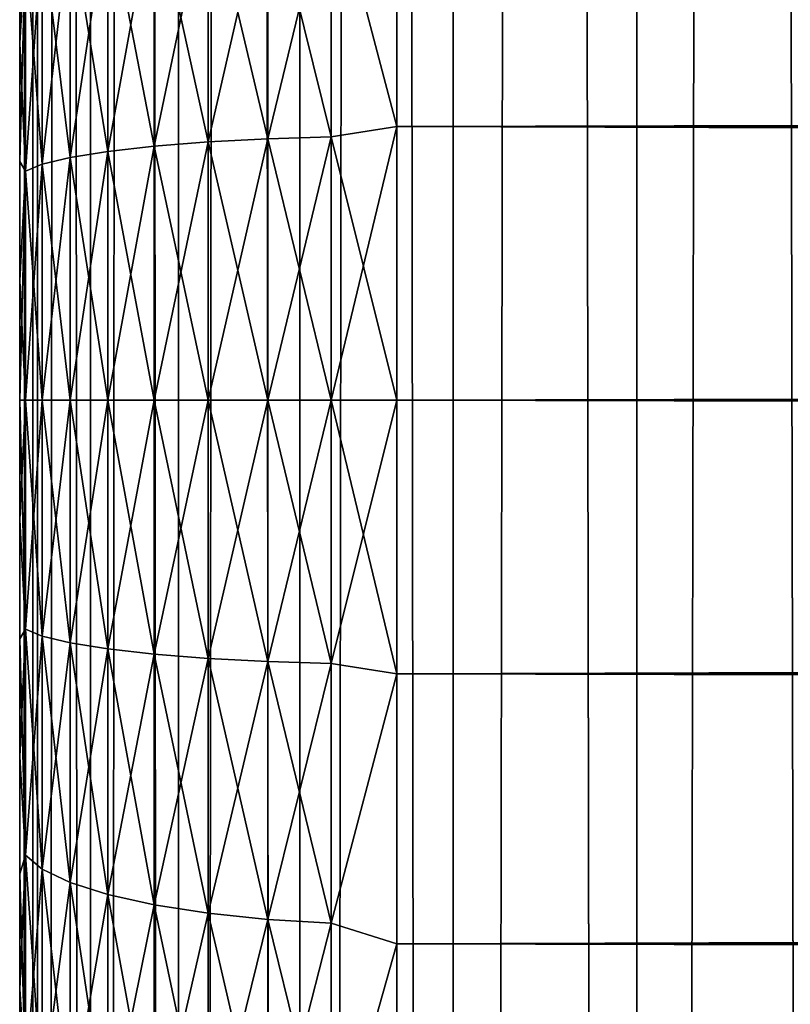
# Model space of a CAD drawing. Extents: x -265 to 265, y 0 to 607.
# Tile 54 of 256: x -265 to -261, y 157 to 162. Entities that reach past the tile are written whole.
import ezdxf

# ---------------------------------------------------------------- set-up
doc = ezdxf.new("R2010")
doc.units = 0
doc.header["$LTSCALE"] = 26.699852
for name, color, linetype in [('26', 7, 'CONTINUOUS'), ('27', 7, 'CONTINUOUS'), ('28', 7, 'CONTINUOUS'), ('29', 7, 'CONTINUOUS'), ('30', 7, 'CONTINUOUS'), ('43', 7, 'CONTINUOUS'), ('44', 7, 'CONTINUOUS')]:
    doc.layers.add(name, color=color, linetype=linetype)

msp = doc.modelspace()

# ---------------------------------------------------------------- linework, layer by layer
at = {"layer": '26', "color": 7, "linetype": 'CONTINUOUS'}
for points in [[(-265, 170.5, 27.5), (-265, 170.4808, 26.866), (-265, 149.5, 27.5), (-265, 170.5, 27.5)], [(-265, 170.4808, 28.134), (-265, 170.5, 27.5), (-265, 149.5192, 28.134), (-265, 170.4808, 28.134)], [(-265, 149.5192, 28.134), (-265, 170.5, 27.5), (-265, 149.5, 27.5), (-265, 149.5192, 28.134)], [(-265, 170.4808, 26.866), (-265, 170.4234, 26.2344), (-265, 149.5192, 26.866), (-265, 170.4808, 26.866)], [(-265, 149.5, 27.5), (-265, 170.4808, 26.866), (-265, 149.5192, 26.866), (-265, 149.5, 27.5)], [(-265, 170.4234, 28.7656), (-265, 170.4808, 28.134), (-265, 149.5766, 28.7656), (-265, 170.4234, 28.7656)], [(-265, 149.5766, 28.7656), (-265, 170.4808, 28.134), (-265, 149.5192, 28.134), (-265, 149.5766, 28.7656)], [(-265, 170.4234, 26.2344), (-265, 170.328, 25.6073), (-265, 149.5766, 26.2344), (-265, 170.4234, 26.2344)], [(-265, 149.5192, 26.866), (-265, 170.4234, 26.2344), (-265, 149.5766, 26.2344), (-265, 149.5192, 26.866)], [(-265, 170.328, 29.3927), (-265, 170.4234, 28.7656), (-265, 149.672, 29.3927), (-265, 170.328, 29.3927)], [(-265, 149.672, 29.3927), (-265, 170.4234, 28.7656), (-265, 149.5766, 28.7656), (-265, 149.672, 29.3927)], [(-265, 170.328, 25.6073), (-265, 170.1949, 24.9872), (-265, 149.672, 25.6073), (-265, 170.328, 25.6073)], [(-265, 149.5766, 26.2344), (-265, 170.328, 25.6073), (-265, 149.672, 25.6073), (-265, 149.5766, 26.2344)], [(-265, 170.1949, 30.0128), (-265, 170.328, 29.3927), (-265, 149.8051, 30.0128), (-265, 170.1949, 30.0128)], [(-265, 149.8051, 30.0128), (-265, 170.328, 29.3927), (-265, 149.672, 29.3927), (-265, 149.8051, 30.0128)], [(-265, 170.1949, 24.9872), (-265, 170.0246, 24.3762), (-265, 149.8051, 24.9872), (-265, 170.1949, 24.9872)], [(-265, 149.672, 25.6073), (-265, 170.1949, 24.9872), (-265, 149.8051, 24.9872), (-265, 149.672, 25.6073)], [(-265, 170.0246, 30.6238), (-265, 170.1949, 30.0128), (-265, 149.9754, 30.6238), (-265, 170.0246, 30.6238)], [(-265, 149.9754, 30.6238), (-265, 170.1949, 30.0128), (-265, 149.8051, 30.0128), (-265, 149.9754, 30.6238)], [(-265, 170.0246, 24.3762), (-265, 169.8177, 23.7766), (-265, 149.9754, 24.3762), (-265, 170.0246, 24.3762)], [(-265, 149.8051, 24.9872), (-265, 170.0246, 24.3762), (-265, 149.9754, 24.3762), (-265, 149.8051, 24.9872)], [(-265, 169.8177, 31.2234), (-265, 170.0246, 30.6238), (-265, 150.1823, 31.2234), (-265, 169.8177, 31.2234)], [(-265, 150.1823, 31.2234), (-265, 170.0246, 30.6238), (-265, 149.9754, 30.6238), (-265, 150.1823, 31.2234)], [(-265, 169.8177, 23.7766), (-265, 169.5749, 23.1907), (-265, 150.1823, 23.7766), (-265, 169.8177, 23.7766)], [(-265, 149.9754, 24.3762), (-265, 169.8177, 23.7766), (-265, 150.1823, 23.7766), (-265, 149.9754, 24.3762)], [(-265, 169.5749, 31.8093), (-265, 169.8177, 31.2234), (-265, 150.4251, 31.8093), (-265, 169.5749, 31.8093)], [(-265, 150.4251, 31.8093), (-265, 169.8177, 31.2234), (-265, 150.1823, 31.2234), (-265, 150.4251, 31.8093)], [(-265, 169.5749, 23.1907), (-265, 169.2973, 22.6204), (-265, 150.4251, 23.1907), (-265, 169.5749, 23.1907)], [(-265, 150.1823, 23.7766), (-265, 169.5749, 23.1907), (-265, 150.4251, 23.1907), (-265, 150.1823, 23.7766)], [(-265, 169.2973, 32.3796), (-265, 169.5749, 31.8093), (-265, 150.7027, 32.3796), (-265, 169.2973, 32.3796)], [(-265, 150.7027, 32.3796), (-265, 169.5749, 31.8093), (-265, 150.4251, 31.8093), (-265, 150.7027, 32.3796)], [(-265, 169.2973, 22.6204), (-265, 168.9857, 22.0679), (-265, 150.7027, 22.6204), (-265, 169.2973, 22.6204)], [(-265, 150.4251, 23.1907), (-265, 169.2973, 22.6204), (-265, 150.7027, 22.6204), (-265, 150.4251, 23.1907)], [(-265, 168.9857, 32.9321), (-265, 169.2973, 32.3796), (-265, 151.0143, 32.9321), (-265, 168.9857, 32.9321)], [(-265, 151.0143, 32.9321), (-265, 169.2973, 32.3796), (-265, 150.7027, 32.3796), (-265, 151.0143, 32.9321)], [(-265, 168.9857, 22.0679), (-265, 168.6413, 21.5353), (-265, 151.0143, 22.0679), (-265, 168.9857, 22.0679)], [(-265, 150.7027, 22.6204), (-265, 168.9857, 22.0679), (-265, 151.0143, 22.0679), (-265, 150.7027, 22.6204)], [(-265, 168.6413, 33.4647), (-265, 168.9857, 32.9321), (-265, 151.3587, 33.4647), (-265, 168.6413, 33.4647)], [(-265, 151.3587, 33.4647), (-265, 168.9857, 32.9321), (-265, 151.0143, 32.9321), (-265, 151.3587, 33.4647)], [(-265, 168.6413, 21.5353), (-265, 168.2654, 21.0244), (-265, 151.3587, 21.5353), (-265, 168.6413, 21.5353)], [(-265, 151.0143, 22.0679), (-265, 168.6413, 21.5353), (-265, 151.3587, 21.5353), (-265, 151.0143, 22.0679)], [(-265, 168.2654, 33.9756), (-265, 168.6413, 33.4647), (-265, 151.7346, 33.9756), (-265, 168.2654, 33.9756)], [(-265, 151.7346, 33.9756), (-265, 168.6413, 33.4647), (-265, 151.3587, 33.4647), (-265, 151.7346, 33.9756)], [(-265, 168.2654, 21.0244), (-265, 167.8593, 20.5372), (-265, 151.7346, 21.0244), (-265, 168.2654, 21.0244)], [(-265, 151.3587, 21.5353), (-265, 168.2654, 21.0244), (-265, 151.7346, 21.0244), (-265, 151.3587, 21.5353)], [(-265, 167.8593, 34.4628), (-265, 168.2654, 33.9756), (-265, 152.1407, 34.4628), (-265, 167.8593, 34.4628)], [(-265, 152.1407, 34.4628), (-265, 168.2654, 33.9756), (-265, 151.7346, 33.9756), (-265, 152.1407, 34.4628)], [(-265, 167.8593, 20.5372), (-265, 167.4246, 20.0754), (-265, 152.1407, 20.5372), (-265, 167.8593, 20.5372)], [(-265, 151.7346, 21.0244), (-265, 167.8593, 20.5372), (-265, 152.1407, 20.5372), (-265, 151.7346, 21.0244)], [(-265, 167.4246, 34.9246), (-265, 167.8593, 34.4628), (-265, 152.5754, 34.9246), (-265, 167.4246, 34.9246)], [(-265, 152.5754, 34.9246), (-265, 167.8593, 34.4628), (-265, 152.1407, 34.4628), (-265, 152.5754, 34.9246)], [(-265, 167.4246, 20.0754), (-265, 166.9628, 19.6406), (-265, 152.5754, 20.0754), (-265, 167.4246, 20.0754)], [(-265, 152.1407, 20.5372), (-265, 167.4246, 20.0754), (-265, 152.5754, 20.0754), (-265, 152.1407, 20.5372)], [(-265, 166.9628, 35.3594), (-265, 167.4246, 34.9246), (-265, 153.0372, 35.3594), (-265, 166.9628, 35.3594)], [(-265, 153.0372, 35.3594), (-265, 167.4246, 34.9246), (-265, 152.5754, 34.9246), (-265, 153.0372, 35.3594)], [(-265, 166.9628, 19.6406), (-265, 166.4755, 19.2345), (-265, 153.0372, 19.6406), (-265, 166.9628, 19.6406)], [(-265, 152.5754, 20.0754), (-265, 166.9628, 19.6406), (-265, 153.0372, 19.6406), (-265, 152.5754, 20.0754)], [(-265, 166.4755, 35.7655), (-265, 166.9628, 35.3594), (-265, 153.5245, 35.7655), (-265, 166.4755, 35.7655)], [(-265, 153.5245, 35.7655), (-265, 166.9628, 35.3594), (-265, 153.0372, 35.3594), (-265, 153.5245, 35.7655)], [(-265, 166.4755, 19.2345), (-265, 165.9646, 18.8586), (-265, 153.5245, 19.2345), (-265, 166.4755, 19.2345)], [(-265, 153.0372, 19.6406), (-265, 166.4755, 19.2345), (-265, 153.5245, 19.2345), (-265, 153.0372, 19.6406)], [(-265, 165.9646, 36.1414), (-265, 166.4755, 35.7655), (-265, 154.0354, 36.1414), (-265, 165.9646, 36.1414)], [(-265, 154.0354, 36.1414), (-265, 166.4755, 35.7655), (-265, 153.5245, 35.7655), (-265, 154.0354, 36.1414)], [(-265, 165.9646, 18.8586), (-265, 165.432, 18.5143), (-265, 154.0354, 18.8586), (-265, 165.9646, 18.8586)], [(-265, 153.5245, 19.2345), (-265, 165.9646, 18.8586), (-265, 154.0354, 18.8586), (-265, 153.5245, 19.2345)], [(-265, 165.432, 36.4857), (-265, 165.9646, 36.1414), (-265, 154.568, 36.4857), (-265, 165.432, 36.4857)], [(-265, 154.568, 36.4857), (-265, 165.9646, 36.1414), (-265, 154.0354, 36.1414), (-265, 154.568, 36.4857)], [(-265, 165.432, 18.5143), (-265, 164.8796, 18.2027), (-265, 154.568, 18.5143), (-265, 165.432, 18.5143)], [(-265, 154.0354, 18.8586), (-265, 165.432, 18.5143), (-265, 154.568, 18.5143), (-265, 154.0354, 18.8586)], [(-265, 164.8796, 36.7973), (-265, 165.432, 36.4857), (-265, 155.1204, 36.7973), (-265, 164.8796, 36.7973)], [(-265, 155.1204, 36.7973), (-265, 165.432, 36.4857), (-265, 154.568, 36.4857), (-265, 155.1204, 36.7973)], [(-265, 164.8796, 18.2027), (-265, 164.3093, 17.925), (-265, 155.1204, 18.2027), (-265, 164.8796, 18.2027)], [(-265, 154.568, 18.5143), (-265, 164.8796, 18.2027), (-265, 155.1204, 18.2027), (-265, 154.568, 18.5143)], [(-265, 164.3093, 37.075), (-265, 164.8796, 36.7973), (-265, 155.6907, 37.075), (-265, 164.3093, 37.075)], [(-265, 155.6907, 37.075), (-265, 164.8796, 36.7973), (-265, 155.1204, 36.7973), (-265, 155.6907, 37.075)], [(-265, 164.3093, 17.925), (-265, 163.7233, 17.6823), (-265, 155.6907, 17.925), (-265, 164.3093, 17.925)], [(-265, 155.1204, 18.2027), (-265, 164.3093, 17.925), (-265, 155.6907, 17.925), (-265, 155.1204, 18.2027)], [(-265, 163.7233, 37.3177), (-265, 164.3093, 37.075), (-265, 156.2767, 37.3177), (-265, 163.7233, 37.3177)], [(-265, 156.2767, 37.3177), (-265, 164.3093, 37.075), (-265, 155.6907, 37.075), (-265, 156.2767, 37.3177)], [(-265, 163.7233, 17.6823), (-265, 163.1237, 17.4754), (-265, 156.2767, 17.6823), (-265, 163.7233, 17.6823)], [(-265, 155.6907, 17.925), (-265, 163.7233, 17.6823), (-265, 156.2767, 17.6823), (-265, 155.6907, 17.925)], [(-265, 163.1237, 37.5246), (-265, 163.7233, 37.3177), (-265, 156.8763, 37.5246), (-265, 163.1237, 37.5246)], [(-265, 156.8763, 37.5246), (-265, 163.7233, 37.3177), (-265, 156.2767, 37.3177), (-265, 156.8763, 37.5246)], [(-265, 163.1237, 17.4754), (-265, 162.5128, 17.3051), (-265, 156.8763, 17.4754), (-265, 163.1237, 17.4754)], [(-265, 156.2767, 17.6823), (-265, 163.1237, 17.4754), (-265, 156.8763, 17.4754), (-265, 156.2767, 17.6823)], [(-265, 162.5128, 37.6949), (-265, 163.1237, 37.5246), (-265, 157.4872, 37.6949), (-265, 162.5128, 37.6949)], [(-265, 157.4872, 37.6949), (-265, 163.1237, 37.5246), (-265, 156.8763, 37.5246), (-265, 157.4872, 37.6949)], [(-265, 162.5128, 17.3051), (-265, 161.8926, 17.172), (-265, 157.4872, 17.3051), (-265, 162.5128, 17.3051)], [(-265, 156.8763, 17.4754), (-265, 162.5128, 17.3051), (-265, 157.4872, 17.3051), (-265, 156.8763, 17.4754)], [(-265, 161.8926, 37.828), (-265, 162.5128, 37.6949), (-265, 158.1074, 37.828), (-265, 161.8926, 37.828)], [(-265, 158.1074, 37.828), (-265, 162.5128, 37.6949), (-265, 157.4872, 37.6949), (-265, 158.1074, 37.828)], [(-265, 161.8926, 17.172), (-265, 161.2656, 17.0765), (-265, 158.1074, 17.172), (-265, 161.8926, 17.172)], [(-265, 157.4872, 17.3051), (-265, 161.8926, 17.172), (-265, 158.1074, 17.172), (-265, 157.4872, 17.3051)], [(-265, 161.2656, 37.9235), (-265, 161.8926, 37.828), (-265, 158.7344, 37.9235), (-265, 161.2656, 37.9235)], [(-265, 158.7344, 37.9235), (-265, 161.8926, 37.828), (-265, 158.1074, 37.828), (-265, 158.7344, 37.9235)], [(-265, 161.2656, 17.0765), (-265, 160.6339, 17.0192), (-265, 158.7344, 17.0765), (-265, 161.2656, 17.0765)], [(-265, 158.1074, 17.172), (-265, 161.2656, 17.0765), (-265, 158.7344, 17.0765), (-265, 158.1074, 17.172)], [(-265, 160.6339, 37.9808), (-265, 161.2656, 37.9235), (-265, 159.3661, 37.9808), (-265, 160.6339, 37.9808)], [(-265, 159.3661, 37.9808), (-265, 161.2656, 37.9235), (-265, 158.7344, 37.9235), (-265, 159.3661, 37.9808)], [(-265, 160.6339, 17.0192), (-265, 160, 17), (-265, 159.3661, 17.0192), (-265, 160.6339, 17.0192)], [(-265, 158.7344, 17.0765), (-265, 160.6339, 17.0192), (-265, 159.3661, 17.0192), (-265, 158.7344, 17.0765)], [(-265, 160, 38), (-265, 160.6339, 37.9808), (-265, 159.3661, 37.9808), (-265, 160, 38)]]:
    msp.add_3dface(points, dxfattribs=at)
at = {"layer": '27', "color": 7, "linetype": 'CONTINUOUS'}
for points in [[(-263, 162.8827, 39.6631), (-263, 161.4512, 39.9155), (263, 162.8827, 39.6631), (-263, 162.8827, 39.6631)], [(263, 162.8827, 39.6631), (-263, 161.4512, 39.9155), (263, 161.4512, 39.9155), (263, 162.8827, 39.6631)], [(-263, 161.4512, 15.0845), (-263, 162.8827, 15.3369), (263, 161.4512, 15.0845), (-263, 161.4512, 15.0845)], [(263, 161.4512, 15.0845), (-263, 162.8827, 15.3369), (263, 162.8827, 15.3369), (263, 161.4512, 15.0845)], [(-263, 161.4512, 39.9155), (-263, 160, 40), (263, 161.4512, 39.9155), (-263, 161.4512, 39.9155)], [(263, 161.4512, 39.9155), (-263, 160, 40), (263, 160, 40), (263, 161.4512, 39.9155)], [(-263, 160, 15), (-263, 161.4512, 15.0845), (263, 160, 15), (-263, 160, 15)], [(263, 160, 15), (-263, 161.4512, 15.0845), (263, 161.4512, 15.0845), (263, 160, 15)]]:
    msp.add_3dface(points, dxfattribs=at)
at = {"layer": '28', "color": 7, "linetype": 'CONTINUOUS'}
for points in [[(263, 160, 40), (-263, 160, 40), (-263, 158.5488, 39.9155), (263, 160, 40)], [(-263, 160, 15), (263, 160, 15), (263, 158.5488, 15.0845), (-263, 160, 15)], [(-263, 158.5488, 15.0845), (-263, 160, 15), (263, 158.5488, 15.0845), (-263, 158.5488, 15.0845)], [(263, 160, 40), (-263, 158.5488, 39.9155), (263, 158.5488, 39.9155), (263, 160, 40)], [(-263, 157.1173, 15.3369), (-263, 158.5488, 15.0845), (263, 157.1173, 15.3369), (-263, 157.1173, 15.3369)], [(263, 157.1173, 15.3369), (-263, 158.5488, 15.0845), (263, 158.5488, 15.0845), (263, 157.1173, 15.3369)], [(-263, 158.5488, 39.9155), (-263, 157.1173, 39.6631), (263, 158.5488, 39.9155), (-263, 158.5488, 39.9155)], [(263, 158.5488, 39.9155), (-263, 157.1173, 39.6631), (263, 157.1173, 39.6631), (263, 158.5488, 39.9155)], [(-263, 155.7247, 15.7538), (-263, 157.1173, 15.3369), (263, 155.7247, 15.7538), (-263, 155.7247, 15.7538)], [(263, 155.7247, 15.7538), (-263, 157.1173, 15.3369), (263, 157.1173, 15.3369), (263, 155.7247, 15.7538)], [(-263, 157.1173, 39.6631), (-263, 155.7247, 39.2462), (263, 157.1173, 39.6631), (-263, 157.1173, 39.6631)], [(263, 157.1173, 39.6631), (-263, 155.7247, 39.2462), (263, 155.7247, 39.2462), (263, 157.1173, 39.6631)]]:
    msp.add_3dface(points, dxfattribs=at)
at = {"layer": '29', "color": 7, "linetype": 'CONTINUOUS'}
for points in [[(-263, 161.4512, 39.9155), (-263, 162.8827, 39.6631), (-263.3473, 162.7748, 39.657), (-263, 161.4512, 39.9155)], [(-263, 162.8827, 15.3369), (-263, 161.4512, 15.0845), (-263.3473, 162.7748, 15.343), (-263, 162.8827, 15.3369)], [(-263.6844, 161.386, 15.1986), (-264.0006, 162.7218, 15.575), (-263.6844, 162.7546, 15.4311), (-263.6844, 161.386, 15.1986)], [(-264.0006, 162.7218, 39.425), (-264.0006, 161.3695, 39.6548), (-263.6844, 162.7546, 39.5689), (-264.0006, 162.7218, 39.425)], [(-263.6844, 162.7546, 39.5689), (-264.0006, 161.3695, 39.6548), (-263.6844, 161.386, 39.8014), (-263.6844, 162.7546, 39.5689)], [(-263.3473, 161.3962, 15.1088), (-263.6844, 162.7546, 15.4311), (-263.3473, 162.7748, 15.343), (-263.3473, 161.3962, 15.1088)], [(-263.6844, 162.7546, 39.5689), (-263.6844, 161.386, 39.8014), (-263.3473, 162.7748, 39.657), (-263.6844, 162.7546, 39.5689)], [(-263.3473, 162.7748, 39.657), (-263.6844, 161.386, 39.8014), (-263.3473, 161.3962, 39.8912), (-263.3473, 162.7748, 39.657)], [(-263.6844, 161.386, 15.1986), (-263.6844, 162.7546, 15.4311), (-263.3473, 161.3962, 15.1088), (-263.6844, 161.386, 15.1986)], [(-263, 161.4512, 39.9155), (-263.3473, 162.7748, 39.657), (-263.3473, 161.3962, 39.8912), (-263, 161.4512, 39.9155)], [(-263, 161.4512, 15.0845), (-263.3473, 161.3962, 15.1088), (-263.3473, 162.7748, 15.343), (-263, 161.4512, 15.0845)], [(-264.2864, 161.3471, 15.5442), (-264.533, 162.6223, 16.011), (-264.2864, 162.6772, 15.7702), (-264.2864, 161.3471, 15.5442)], [(-264.533, 162.6223, 38.989), (-264.533, 161.3194, 39.2104), (-264.2864, 162.6772, 39.2298), (-264.533, 162.6223, 38.989)], [(-264.2864, 162.6772, 39.2298), (-264.533, 161.3194, 39.2104), (-264.2864, 161.3471, 39.4558), (-264.2864, 162.6772, 39.2298)], [(-264.0006, 161.3695, 15.3452), (-264.2864, 162.6772, 15.7702), (-264.0006, 162.7218, 15.575), (-264.0006, 161.3695, 15.3452)], [(-264.2864, 162.6772, 39.2298), (-264.2864, 161.3471, 39.4558), (-264.0006, 162.7218, 39.425), (-264.2864, 162.6772, 39.2298)], [(-264.0006, 162.7218, 39.425), (-264.2864, 161.3471, 39.4558), (-264.0006, 161.3695, 39.6548), (-264.0006, 162.7218, 39.425)], [(-264.2864, 161.3471, 15.5442), (-264.2864, 162.6772, 15.7702), (-264.0006, 161.3695, 15.3452), (-264.2864, 161.3471, 15.5442)], [(-264.0006, 161.3695, 15.3452), (-264.0006, 162.7218, 15.575), (-263.6844, 161.386, 15.1986), (-264.0006, 161.3695, 15.3452)], [(-264.533, 161.3194, 15.7896), (-264.7329, 162.5587, 16.2898), (-264.533, 162.6223, 16.011), (-264.533, 161.3194, 15.7896)], [(-264.7329, 162.5587, 38.7102), (-264.7329, 161.2874, 38.9262), (-264.533, 162.6223, 38.989), (-264.7329, 162.5587, 38.7102)], [(-264.533, 162.6223, 38.989), (-264.7329, 161.2874, 38.9262), (-264.533, 161.3194, 39.2104), (-264.533, 162.6223, 38.989)], [(-264.533, 161.3194, 15.7896), (-264.533, 162.6223, 16.011), (-264.2864, 161.3471, 15.5442), (-264.533, 161.3194, 15.7896)], [(-264.7329, 161.2874, 16.0738), (-264.8801, 162.4882, 16.5983), (-264.7329, 162.5587, 16.2898), (-264.7329, 161.2874, 16.0738)], [(-264.8801, 162.4882, 38.4017), (-264.8801, 161.252, 38.6118), (-264.7329, 162.5587, 38.7102), (-264.8801, 162.4882, 38.4017)], [(-264.7329, 162.5587, 38.7102), (-264.8801, 161.252, 38.6118), (-264.7329, 161.2874, 38.9262), (-264.7329, 162.5587, 38.7102)], [(-264.7329, 161.2874, 16.0738), (-264.7329, 162.5587, 16.2898), (-264.533, 161.3194, 15.7896), (-264.7329, 161.2874, 16.0738)], [(-265, 161.8926, 17.172), (-265, 162.5128, 17.3051), (-264.97, 162.4132, 16.927), (-265, 161.8926, 17.172)], [(-265, 162.5128, 37.6949), (-265, 161.8926, 37.828), (-264.97, 162.4132, 38.073), (-265, 162.5128, 37.6949)], [(-264.8801, 161.252, 16.3882), (-264.97, 162.4132, 16.927), (-264.8801, 162.4882, 16.5983), (-264.8801, 161.252, 16.3882)], [(-264.97, 162.4132, 38.073), (-264.97, 161.2142, 38.2767), (-264.8801, 162.4882, 38.4017), (-264.97, 162.4132, 38.073)], [(-264.8801, 162.4882, 38.4017), (-264.97, 161.2142, 38.2767), (-264.8801, 161.252, 38.6118), (-264.8801, 162.4882, 38.4017)], [(-264.8801, 161.252, 16.3882), (-264.8801, 162.4882, 16.5983), (-264.7329, 161.2874, 16.0738), (-264.8801, 161.252, 16.3882)], [(-264.97, 161.2142, 16.7233), (-265, 161.8926, 17.172), (-264.97, 162.4132, 16.927), (-264.97, 161.2142, 16.7233)], [(-265, 161.8926, 37.828), (-265, 161.2656, 37.9235), (-264.97, 162.4132, 38.073), (-265, 161.8926, 37.828)], [(-264.97, 162.4132, 38.073), (-265, 161.2656, 37.9235), (-264.97, 161.2142, 38.2767), (-264.97, 162.4132, 38.073)], [(-264.97, 161.2142, 16.7233), (-264.97, 162.4132, 16.927), (-264.8801, 161.252, 16.3882), (-264.97, 161.2142, 16.7233)], [(-265, 161.2656, 17.0765), (-265, 161.8926, 17.172), (-264.97, 161.2142, 16.7233), (-265, 161.2656, 17.0765)], [(-263, 160, 40), (-263, 161.4512, 39.9155), (-263.3473, 160, 39.9696), (-263, 160, 40)], [(-263.3473, 160, 39.9696), (-263, 161.4512, 39.9155), (-263.3473, 161.3962, 39.8912), (-263.3473, 160, 39.9696)], [(-263, 161.4512, 15.0845), (-263, 160, 15), (-263.3473, 161.3962, 15.1088), (-263, 161.4512, 15.0845)], [(-264.2864, 160, 39.5314), (-264.0006, 160, 39.7317), (-264.0006, 161.3695, 39.6548), (-264.2864, 160, 39.5314)], [(-264.2864, 161.3471, 39.4558), (-264.2864, 160, 39.5314), (-264.0006, 161.3695, 39.6548), (-264.2864, 161.3471, 39.4558)], [(-264.0006, 160, 15.2683), (-264.2864, 161.3471, 15.5442), (-264.0006, 161.3695, 15.3452), (-264.0006, 160, 15.2683)], [(-264.0006, 160, 39.7317), (-263.6844, 160, 39.8793), (-263.6844, 161.386, 39.8014), (-264.0006, 160, 39.7317)], [(-264.0006, 161.3695, 39.6548), (-264.0006, 160, 39.7317), (-263.6844, 161.386, 39.8014), (-264.0006, 161.3695, 39.6548)], [(-263.6844, 160, 15.1207), (-264.0006, 161.3695, 15.3452), (-263.6844, 161.386, 15.1986), (-263.6844, 160, 15.1207)], [(-263.6844, 160, 15.1207), (-264.0006, 160, 15.2683), (-264.0006, 161.3695, 15.3452), (-263.6844, 160, 15.1207)], [(-263.6844, 160, 39.8793), (-263.3473, 160, 39.9696), (-263.3473, 161.3962, 39.8912), (-263.6844, 160, 39.8793)], [(-263.6844, 161.386, 39.8014), (-263.6844, 160, 39.8793), (-263.3473, 161.3962, 39.8912), (-263.6844, 161.386, 39.8014)], [(-263.3473, 160, 15.0304), (-263.6844, 161.386, 15.1986), (-263.3473, 161.3962, 15.1088), (-263.3473, 160, 15.0304)], [(-263.3473, 160, 15.0304), (-263.6844, 160, 15.1207), (-263.6844, 161.386, 15.1986), (-263.3473, 160, 15.0304)], [(-263, 160, 15), (-263.3473, 160, 15.0304), (-263.3473, 161.3962, 15.1088), (-263, 160, 15)], [(-264.7329, 160, 38.9985), (-264.533, 160, 39.2845), (-264.533, 161.3194, 39.2104), (-264.7329, 160, 38.9985)], [(-264.7329, 161.2874, 38.9262), (-264.7329, 160, 38.9985), (-264.533, 161.3194, 39.2104), (-264.7329, 161.2874, 38.9262)], [(-264.533, 160, 15.7155), (-264.7329, 161.2874, 16.0738), (-264.533, 161.3194, 15.7896), (-264.533, 160, 15.7155)], [(-264.533, 160, 39.2845), (-264.2864, 160, 39.5314), (-264.2864, 161.3471, 39.4558), (-264.533, 160, 39.2845)], [(-264.533, 161.3194, 39.2104), (-264.533, 160, 39.2845), (-264.2864, 161.3471, 39.4558), (-264.533, 161.3194, 39.2104)], [(-264.2864, 160, 15.4686), (-264.533, 161.3194, 15.7896), (-264.2864, 161.3471, 15.5442), (-264.2864, 160, 15.4686)], [(-264.2864, 160, 15.4686), (-264.533, 160, 15.7155), (-264.533, 161.3194, 15.7896), (-264.2864, 160, 15.4686)], [(-264.0006, 160, 15.2683), (-264.2864, 160, 15.4686), (-264.2864, 161.3471, 15.5442), (-264.0006, 160, 15.2683)], [(-265, 160.6339, 17.0192), (-265, 161.2656, 17.0765), (-264.97, 161.2142, 16.7233), (-265, 160.6339, 17.0192)], [(-265, 161.2656, 37.9235), (-265, 160.6339, 37.9808), (-264.97, 161.2142, 38.2767), (-265, 161.2656, 37.9235)], [(-264.8801, 160, 38.6821), (-264.7329, 160, 38.9985), (-264.7329, 161.2874, 38.9262), (-264.8801, 160, 38.6821)], [(-264.8801, 161.252, 38.6118), (-264.8801, 160, 38.6821), (-264.7329, 161.2874, 38.9262), (-264.8801, 161.252, 38.6118)], [(-264.7329, 160, 16.0015), (-264.8801, 161.252, 16.3882), (-264.7329, 161.2874, 16.0738), (-264.7329, 160, 16.0015)], [(-264.533, 160, 15.7155), (-264.7329, 160, 16.0015), (-264.7329, 161.2874, 16.0738), (-264.533, 160, 15.7155)], [(-264.97, 160, 16.6551), (-265, 160.6339, 17.0192), (-264.97, 161.2142, 16.7233), (-264.97, 160, 16.6551)], [(-265, 160.6339, 37.9808), (-265, 160, 38), (-264.97, 161.2142, 38.2767), (-265, 160.6339, 37.9808)], [(-265, 160, 38), (-264.97, 160, 38.3449), (-264.97, 161.2142, 38.2767), (-265, 160, 38)], [(-264.97, 160, 38.3449), (-264.8801, 160, 38.6821), (-264.8801, 161.252, 38.6118), (-264.97, 160, 38.3449)], [(-264.97, 161.2142, 38.2767), (-264.97, 160, 38.3449), (-264.8801, 161.252, 38.6118), (-264.97, 161.2142, 38.2767)], [(-264.8801, 160, 16.3179), (-264.97, 161.2142, 16.7233), (-264.8801, 161.252, 16.3882), (-264.8801, 160, 16.3179)], [(-264.8801, 160, 16.3179), (-264.97, 160, 16.6551), (-264.97, 161.2142, 16.7233), (-264.8801, 160, 16.3179)], [(-264.7329, 160, 16.0015), (-264.8801, 160, 16.3179), (-264.8801, 161.252, 16.3882), (-264.7329, 160, 16.0015)], [(-265, 160, 17), (-265, 160.6339, 17.0192), (-264.97, 160, 16.6551), (-265, 160, 17)]]:
    msp.add_3dface(points, dxfattribs=at)
at = {"layer": '30', "color": 7, "linetype": 'CONTINUOUS'}
for points in [[(-265, 159.3661, 17.0192), (-265, 160, 17), (-264.97, 158.7858, 16.7233), (-265, 159.3661, 17.0192)], [(-264.97, 158.7858, 16.7233), (-265, 160, 17), (-264.97, 160, 16.6551), (-264.97, 158.7858, 16.7233)], [(-265, 160, 38), (-265, 159.3661, 37.9808), (-264.97, 160, 38.3449), (-265, 160, 38)], [(-264.97, 160, 38.3449), (-265, 159.3661, 37.9808), (-264.97, 158.7858, 38.2767), (-264.97, 160, 38.3449)], [(-264.97, 160, 38.3449), (-264.97, 158.7858, 38.2767), (-264.8801, 160, 38.6821), (-264.97, 160, 38.3449)], [(-264.8801, 160, 38.6821), (-264.97, 158.7858, 38.2767), (-264.8801, 158.748, 38.6118), (-264.8801, 160, 38.6821)], [(-264.97, 158.7858, 16.7233), (-264.97, 160, 16.6551), (-264.8801, 158.748, 16.3882), (-264.97, 158.7858, 16.7233)], [(-264.8801, 158.748, 16.3882), (-264.97, 160, 16.6551), (-264.8801, 160, 16.3179), (-264.8801, 158.748, 16.3882)], [(-264.8801, 160, 38.6821), (-264.8801, 158.748, 38.6118), (-264.7329, 160, 38.9985), (-264.8801, 160, 38.6821)], [(-264.7329, 160, 38.9985), (-264.8801, 158.748, 38.6118), (-264.7329, 158.7126, 38.9262), (-264.7329, 160, 38.9985)], [(-264.8801, 158.748, 16.3882), (-264.8801, 160, 16.3179), (-264.7329, 158.7126, 16.0738), (-264.8801, 158.748, 16.3882)], [(-264.7329, 158.7126, 16.0738), (-264.8801, 160, 16.3179), (-264.7329, 160, 16.0015), (-264.7329, 158.7126, 16.0738)], [(-264.7329, 160, 38.9985), (-264.7329, 158.7126, 38.9262), (-264.533, 160, 39.2845), (-264.7329, 160, 38.9985)], [(-264.533, 160, 39.2845), (-264.7329, 158.7126, 38.9262), (-264.533, 158.6806, 39.2104), (-264.533, 160, 39.2845)], [(-264.7329, 158.7126, 16.0738), (-264.7329, 160, 16.0015), (-264.533, 158.6806, 15.7896), (-264.7329, 158.7126, 16.0738)], [(-264.533, 158.6806, 15.7896), (-264.7329, 160, 16.0015), (-264.533, 160, 15.7155), (-264.533, 158.6806, 15.7896)], [(-264.533, 160, 39.2845), (-264.533, 158.6806, 39.2104), (-264.2864, 160, 39.5314), (-264.533, 160, 39.2845)], [(-264.2864, 160, 39.5314), (-264.533, 158.6806, 39.2104), (-264.2864, 158.6529, 39.4558), (-264.2864, 160, 39.5314)], [(-264.533, 158.6806, 15.7896), (-264.533, 160, 15.7155), (-264.2864, 158.6529, 15.5442), (-264.533, 158.6806, 15.7896)], [(-264.2864, 158.6529, 15.5442), (-264.533, 160, 15.7155), (-264.2864, 160, 15.4686), (-264.2864, 158.6529, 15.5442)], [(-264.2864, 160, 39.5314), (-264.2864, 158.6529, 39.4558), (-264.0006, 160, 39.7317), (-264.2864, 160, 39.5314)], [(-264.0006, 160, 39.7317), (-264.2864, 158.6529, 39.4558), (-264.0006, 158.6305, 39.6548), (-264.0006, 160, 39.7317)], [(-264.2864, 158.6529, 15.5442), (-264.2864, 160, 15.4686), (-264.0006, 158.6305, 15.3452), (-264.2864, 158.6529, 15.5442)], [(-264.0006, 158.6305, 15.3452), (-264.2864, 160, 15.4686), (-264.0006, 160, 15.2683), (-264.0006, 158.6305, 15.3452)], [(-264.0006, 160, 39.7317), (-264.0006, 158.6305, 39.6548), (-263.6844, 160, 39.8793), (-264.0006, 160, 39.7317)], [(-263.6844, 160, 39.8793), (-264.0006, 158.6305, 39.6548), (-263.6844, 158.614, 39.8014), (-263.6844, 160, 39.8793)], [(-264.0006, 158.6305, 15.3452), (-264.0006, 160, 15.2683), (-263.6844, 158.614, 15.1986), (-264.0006, 158.6305, 15.3452)], [(-263.6844, 158.614, 15.1986), (-264.0006, 160, 15.2683), (-263.6844, 160, 15.1207), (-263.6844, 158.614, 15.1986)], [(-263.6844, 160, 39.8793), (-263.6844, 158.614, 39.8014), (-263.3473, 160, 39.9696), (-263.6844, 160, 39.8793)], [(-263.3473, 160, 39.9696), (-263.6844, 158.614, 39.8014), (-263.3473, 158.6038, 39.8912), (-263.3473, 160, 39.9696)], [(-263.6844, 158.614, 15.1986), (-263.6844, 160, 15.1207), (-263.3473, 158.6038, 15.1088), (-263.6844, 158.614, 15.1986)], [(-263.3473, 158.6038, 15.1088), (-263.6844, 160, 15.1207), (-263.3473, 160, 15.0304), (-263.3473, 158.6038, 15.1088)], [(-263, 158.5488, 39.9155), (-263, 160, 40), (-263.3473, 158.6038, 39.8912), (-263, 158.5488, 39.9155)], [(-263, 160, 40), (-263.3473, 160, 39.9696), (-263.3473, 158.6038, 39.8912), (-263, 160, 40)], [(-263, 160, 15), (-263, 158.5488, 15.0845), (-263.3473, 160, 15.0304), (-263, 160, 15)], [(-263, 158.5488, 15.0845), (-263.3473, 158.6038, 15.1088), (-263.3473, 160, 15.0304), (-263, 158.5488, 15.0845)], [(-265, 159.3661, 37.9808), (-265, 158.7344, 37.9235), (-264.97, 158.7858, 38.2767), (-265, 159.3661, 37.9808)], [(-265, 158.7344, 17.0765), (-265, 159.3661, 17.0192), (-264.97, 158.7858, 16.7233), (-265, 158.7344, 17.0765)], [(-265, 158.7344, 37.9235), (-265, 158.1074, 37.828), (-264.97, 158.7858, 38.2767), (-265, 158.7344, 37.9235)], [(-264.97, 158.7858, 38.2767), (-265, 158.1074, 37.828), (-264.97, 157.5868, 38.073), (-264.97, 158.7858, 38.2767)], [(-264.97, 157.5868, 16.927), (-265, 158.7344, 17.0765), (-264.97, 158.7858, 16.7233), (-264.97, 157.5868, 16.927)], [(-264.97, 158.7858, 38.2767), (-264.97, 157.5868, 38.073), (-264.8801, 158.748, 38.6118), (-264.97, 158.7858, 38.2767)], [(-264.97, 157.5868, 16.927), (-264.97, 158.7858, 16.7233), (-264.8801, 157.5118, 16.5983), (-264.97, 157.5868, 16.927)], [(-264.8801, 157.5118, 16.5983), (-264.97, 158.7858, 16.7233), (-264.8801, 158.748, 16.3882), (-264.8801, 157.5118, 16.5983)], [(-265, 158.1074, 17.172), (-265, 158.7344, 17.0765), (-264.97, 157.5868, 16.927), (-265, 158.1074, 17.172)], [(-264.8801, 158.748, 38.6118), (-264.97, 157.5868, 38.073), (-264.8801, 157.5118, 38.4017), (-264.8801, 158.748, 38.6118)], [(-264.8801, 158.748, 38.6118), (-264.8801, 157.5118, 38.4017), (-264.7329, 158.7126, 38.9262), (-264.8801, 158.748, 38.6118)], [(-264.8801, 157.5118, 16.5983), (-264.8801, 158.748, 16.3882), (-264.7329, 157.4413, 16.2898), (-264.8801, 157.5118, 16.5983)], [(-264.7329, 157.4413, 16.2898), (-264.8801, 158.748, 16.3882), (-264.7329, 158.7126, 16.0738), (-264.7329, 157.4413, 16.2898)], [(-264.7329, 158.7126, 38.9262), (-264.8801, 157.5118, 38.4017), (-264.7329, 157.4413, 38.7102), (-264.7329, 158.7126, 38.9262)], [(-264.7329, 158.7126, 38.9262), (-264.7329, 157.4413, 38.7102), (-264.533, 158.6806, 39.2104), (-264.7329, 158.7126, 38.9262)], [(-264.7329, 157.4413, 16.2898), (-264.7329, 158.7126, 16.0738), (-264.533, 157.3777, 16.011), (-264.7329, 157.4413, 16.2898)], [(-264.533, 157.3777, 16.011), (-264.7329, 158.7126, 16.0738), (-264.533, 158.6806, 15.7896), (-264.533, 157.3777, 16.011)], [(-264.533, 158.6806, 39.2104), (-264.7329, 157.4413, 38.7102), (-264.533, 157.3777, 38.989), (-264.533, 158.6806, 39.2104)], [(-264.533, 158.6806, 39.2104), (-264.533, 157.3777, 38.989), (-264.2864, 158.6529, 39.4558), (-264.533, 158.6806, 39.2104)], [(-264.533, 157.3777, 16.011), (-264.533, 158.6806, 15.7896), (-264.2864, 157.3228, 15.7702), (-264.533, 157.3777, 16.011)], [(-264.2864, 157.3228, 15.7702), (-264.533, 158.6806, 15.7896), (-264.2864, 158.6529, 15.5442), (-264.2864, 157.3228, 15.7702)], [(-264.2864, 158.6529, 39.4558), (-264.533, 157.3777, 38.989), (-264.2864, 157.3228, 39.2298), (-264.2864, 158.6529, 39.4558)], [(-264.2864, 158.6529, 39.4558), (-264.2864, 157.3228, 39.2298), (-264.0006, 158.6305, 39.6548), (-264.2864, 158.6529, 39.4558)], [(-264.2864, 157.3228, 15.7702), (-264.2864, 158.6529, 15.5442), (-264.0006, 157.2782, 15.575), (-264.2864, 157.3228, 15.7702)], [(-264.0006, 157.2782, 15.575), (-264.2864, 158.6529, 15.5442), (-264.0006, 158.6305, 15.3452), (-264.0006, 157.2782, 15.575)], [(-264.0006, 158.6305, 39.6548), (-264.2864, 157.3228, 39.2298), (-264.0006, 157.2782, 39.425), (-264.0006, 158.6305, 39.6548)], [(-264.0006, 158.6305, 39.6548), (-264.0006, 157.2782, 39.425), (-263.6844, 158.614, 39.8014), (-264.0006, 158.6305, 39.6548)], [(-264.0006, 157.2782, 15.575), (-264.0006, 158.6305, 15.3452), (-263.6844, 157.2454, 15.4311), (-264.0006, 157.2782, 15.575)], [(-263.6844, 157.2454, 15.4311), (-264.0006, 158.6305, 15.3452), (-263.6844, 158.614, 15.1986), (-263.6844, 157.2454, 15.4311)], [(-263.6844, 158.614, 39.8014), (-264.0006, 157.2782, 39.425), (-263.6844, 157.2454, 39.5689), (-263.6844, 158.614, 39.8014)], [(-263.6844, 158.614, 39.8014), (-263.6844, 157.2454, 39.5689), (-263.3473, 158.6038, 39.8912), (-263.6844, 158.614, 39.8014)], [(-263.6844, 157.2454, 15.4311), (-263.6844, 158.614, 15.1986), (-263.3473, 157.2252, 15.343), (-263.6844, 157.2454, 15.4311)], [(-263.3473, 157.2252, 15.343), (-263.6844, 158.614, 15.1986), (-263.3473, 158.6038, 15.1088), (-263.3473, 157.2252, 15.343)], [(-263.3473, 158.6038, 39.8912), (-263.6844, 157.2454, 39.5689), (-263.3473, 157.2252, 39.657), (-263.3473, 158.6038, 39.8912)], [(-263, 158.5488, 15.0845), (-263.3473, 157.2252, 15.343), (-263.3473, 158.6038, 15.1088), (-263, 158.5488, 15.0845)], [(-263, 158.5488, 39.9155), (-263.3473, 158.6038, 39.8912), (-263.3473, 157.2252, 39.657), (-263, 158.5488, 39.9155)], [(-263, 158.5488, 15.0845), (-263, 157.1173, 15.3369), (-263.3473, 157.2252, 15.343), (-263, 158.5488, 15.0845)], [(-263, 157.1173, 39.6631), (-263, 158.5488, 39.9155), (-263.3473, 157.2252, 39.657), (-263, 157.1173, 39.6631)], [(-265, 158.1074, 37.828), (-265, 157.4872, 37.6949), (-264.97, 157.5868, 38.073), (-265, 158.1074, 37.828)], [(-265, 157.4872, 17.3051), (-265, 158.1074, 17.172), (-264.97, 157.5868, 16.927), (-265, 157.4872, 17.3051)], [(-265, 157.4872, 37.6949), (-265, 156.8763, 37.5246), (-264.97, 157.5868, 38.073), (-265, 157.4872, 37.6949)], [(-264.97, 157.5868, 38.073), (-265, 156.8763, 37.5246), (-264.97, 156.4182, 37.7363), (-264.97, 157.5868, 38.073)], [(-264.97, 156.4182, 17.2637), (-265, 157.4872, 17.3051), (-264.97, 157.5868, 16.927), (-264.97, 156.4182, 17.2637)], [(-264.97, 157.5868, 38.073), (-264.97, 156.4182, 37.7363), (-264.8801, 157.5118, 38.4017), (-264.97, 157.5868, 38.073)], [(-264.97, 156.4182, 17.2637), (-264.97, 157.5868, 16.927), (-264.8801, 156.3068, 16.9454), (-264.97, 156.4182, 17.2637)], [(-264.8801, 156.3068, 16.9454), (-264.97, 157.5868, 16.927), (-264.8801, 157.5118, 16.5983), (-264.8801, 156.3068, 16.9454)], [(-264.8801, 157.5118, 38.4017), (-264.97, 156.4182, 37.7363), (-264.8801, 156.3068, 38.0546), (-264.8801, 157.5118, 38.4017)], [(-264.8801, 157.5118, 38.4017), (-264.8801, 156.3068, 38.0546), (-264.7329, 157.4413, 38.7102), (-264.8801, 157.5118, 38.4017)], [(-264.8801, 156.3068, 16.9454), (-264.8801, 157.5118, 16.5983), (-264.7329, 156.2023, 16.6468), (-264.8801, 156.3068, 16.9454)], [(-264.7329, 156.2023, 16.6468), (-264.8801, 157.5118, 16.5983), (-264.7329, 157.4413, 16.2898), (-264.7329, 156.2023, 16.6468)], [(-265, 156.8763, 17.4754), (-265, 157.4872, 17.3051), (-264.97, 156.4182, 17.2637), (-265, 156.8763, 17.4754)], [(-264.7329, 157.4413, 38.7102), (-264.8801, 156.3068, 38.0546), (-264.7329, 156.2023, 38.3532), (-264.7329, 157.4413, 38.7102)], [(-264.7329, 157.4413, 38.7102), (-264.7329, 156.2023, 38.3532), (-264.533, 157.3777, 38.989), (-264.7329, 157.4413, 38.7102)], [(-264.7329, 156.2023, 16.6468), (-264.7329, 157.4413, 16.2898), (-264.533, 156.1078, 16.3768), (-264.7329, 156.2023, 16.6468)], [(-264.533, 156.1078, 16.3768), (-264.7329, 157.4413, 16.2898), (-264.533, 157.3777, 16.011), (-264.533, 156.1078, 16.3768)], [(-264.533, 157.3777, 38.989), (-264.7329, 156.2023, 38.3532), (-264.533, 156.1078, 38.6232), (-264.533, 157.3777, 38.989)], [(-264.533, 157.3777, 38.989), (-264.533, 156.1078, 38.6232), (-264.2864, 157.3228, 39.2298), (-264.533, 157.3777, 38.989)], [(-264.533, 156.1078, 16.3768), (-264.533, 157.3777, 16.011), (-264.2864, 156.0263, 16.1437), (-264.533, 156.1078, 16.3768)], [(-264.2864, 156.0263, 16.1437), (-264.533, 157.3777, 16.011), (-264.2864, 157.3228, 15.7702), (-264.2864, 156.0263, 16.1437)], [(-264.2864, 157.3228, 39.2298), (-264.533, 156.1078, 38.6232), (-264.2864, 156.0263, 38.8563), (-264.2864, 157.3228, 39.2298)], [(-264.2864, 157.3228, 39.2298), (-264.2864, 156.0263, 38.8563), (-264.0006, 157.2782, 39.425), (-264.2864, 157.3228, 39.2298)], [(-264.2864, 156.0263, 16.1437), (-264.2864, 157.3228, 15.7702), (-264.0006, 155.9601, 15.9547), (-264.2864, 156.0263, 16.1437)], [(-264.0006, 155.9601, 15.9547), (-264.2864, 157.3228, 15.7702), (-264.0006, 157.2782, 15.575), (-264.0006, 155.9601, 15.9547)], [(-264.0006, 157.2782, 39.425), (-264.2864, 156.0263, 38.8563), (-264.0006, 155.9601, 39.0453), (-264.0006, 157.2782, 39.425)], [(-264.0006, 157.2782, 39.425), (-264.0006, 155.9601, 39.0453), (-263.6844, 157.2454, 39.5689), (-264.0006, 157.2782, 39.425)], [(-264.0006, 155.9601, 15.9547), (-264.0006, 157.2782, 15.575), (-263.6844, 155.9114, 15.8154), (-264.0006, 155.9601, 15.9547)], [(-263.6844, 155.9114, 15.8154), (-264.0006, 157.2782, 15.575), (-263.6844, 157.2454, 15.4311), (-263.6844, 155.9114, 15.8154)], [(-263.6844, 157.2454, 39.5689), (-264.0006, 155.9601, 39.0453), (-263.6844, 155.9114, 39.1846), (-263.6844, 157.2454, 39.5689)], [(-263.6844, 157.2454, 39.5689), (-263.6844, 155.9114, 39.1846), (-263.3473, 157.2252, 39.657), (-263.6844, 157.2454, 39.5689)], [(-263.6844, 155.9114, 15.8154), (-263.6844, 157.2454, 15.4311), (-263.3473, 155.8815, 15.7301), (-263.6844, 155.9114, 15.8154)], [(-263.3473, 155.8815, 15.7301), (-263.6844, 157.2454, 15.4311), (-263.3473, 157.2252, 15.343), (-263.3473, 155.8815, 15.7301)], [(-263.3473, 157.2252, 39.657), (-263.6844, 155.9114, 39.1846), (-263.3473, 155.8815, 39.2699), (-263.3473, 157.2252, 39.657)], [(-263, 157.1173, 15.3369), (-263.3473, 155.8815, 15.7301), (-263.3473, 157.2252, 15.343), (-263, 157.1173, 15.3369)], [(-263, 157.1173, 39.6631), (-263.3473, 157.2252, 39.657), (-263.3473, 155.8815, 39.2699), (-263, 157.1173, 39.6631)], [(-263, 157.1173, 15.3369), (-263, 155.7247, 15.7538), (-263.3473, 155.8815, 15.7301), (-263, 157.1173, 15.3369)], [(-263, 155.7247, 39.2462), (-263, 157.1173, 39.6631), (-263.3473, 155.8815, 39.2699), (-263, 155.7247, 39.2462)], [(-265, 156.8763, 37.5246), (-265, 156.2767, 37.3177), (-264.97, 156.4182, 37.7363), (-265, 156.8763, 37.5246)], [(-265, 156.2767, 17.6823), (-265, 156.8763, 17.4754), (-264.97, 156.4182, 17.2637), (-265, 156.2767, 17.6823)]]:
    msp.add_3dface(points, dxfattribs=at)
at = {"layer": '43', "color": 7, "linetype": 'CONTINUOUS'}
for points in [[(-265, 1), (-264.9057, 1, 1.6795), (-265, 599), (-265, 1)], [(-265, 599), (-264.9057, 1, 1.6795), (-264.9057, 599, 1.6795), (-265, 599)], [(-264.9057, 1, 1.6795), (-264.6239, 1, 3.3378), (-264.9057, 599, 1.6795), (-264.9057, 1, 1.6795)], [(-264.9057, 599, 1.6795), (-264.6239, 1, 3.3378), (-264.6239, 599, 3.3378), (-264.9057, 599, 1.6795)], [(-264.6239, 1, 3.3378), (-264.1582, 1, 4.9542), (-264.6239, 599, 3.3378), (-264.6239, 1, 3.3378)], [(-264.6239, 599, 3.3378), (-264.1582, 1, 4.9542), (-264.1582, 599, 4.9542), (-264.6239, 599, 3.3378)], [(-264.1582, 1, 4.9542), (-263.5145, 1, 6.5083), (-264.1582, 599, 4.9542), (-264.1582, 1, 4.9542)], [(-264.1582, 599, 4.9542), (-263.5145, 1, 6.5083), (-263.5145, 599, 6.5083), (-264.1582, 599, 4.9542)], [(-263.5145, 1, 6.5083), (-262.7009, 1, 7.9805), (-263.5145, 599, 6.5083), (-263.5145, 1, 6.5083)], [(-263.5145, 599, 6.5083), (-262.7009, 1, 7.9805), (-262.7009, 599, 7.9805), (-263.5145, 599, 6.5083)], [(-262.7009, 1, 7.9805), (-261.7275, 1, 9.3523), (-262.7009, 599, 7.9805), (-262.7009, 1, 7.9805)], [(-262.7009, 599, 7.9805), (-261.7275, 1, 9.3523), (-261.7275, 599, 9.3523), (-262.7009, 599, 7.9805)], [(-261.7275, 1, 9.3523), (-260.6066, 1, 10.6066), (-261.7275, 599, 9.3523), (-261.7275, 1, 9.3523)], [(-261.7275, 599, 9.3523), (-260.6066, 1, 10.6066), (-260.6066, 599, 10.6066), (-261.7275, 599, 9.3523)]]:
    msp.add_3dface(points, dxfattribs=at)
at = {"layer": '44', "color": 7, "linetype": 'CONTINUOUS'}
for points in [[(-265, 1), (-265, 599), (-264.9057, 599, -1.6795), (-265, 1)], [(-264.9057, 1, -1.6795), (-265, 1), (-264.9057, 599, -1.6795), (-264.9057, 1, -1.6795)], [(-264.6239, 1, -3.3378), (-264.9057, 1, -1.6795), (-264.6239, 599, -3.3378), (-264.6239, 1, -3.3378)], [(-264.6239, 599, -3.3378), (-264.9057, 1, -1.6795), (-264.9057, 599, -1.6795), (-264.6239, 599, -3.3378)], [(-264.1582, 1, -4.9542), (-264.6239, 1, -3.3378), (-264.1582, 599, -4.9542), (-264.1582, 1, -4.9542)], [(-264.1582, 599, -4.9542), (-264.6239, 1, -3.3378), (-264.6239, 599, -3.3378), (-264.1582, 599, -4.9542)], [(-263.5145, 1, -6.5083), (-264.1582, 1, -4.9542), (-263.5145, 599, -6.5083), (-263.5145, 1, -6.5083)], [(-263.5145, 599, -6.5083), (-264.1582, 1, -4.9542), (-264.1582, 599, -4.9542), (-263.5145, 599, -6.5083)], [(-262.7009, 1, -7.9805), (-263.5145, 1, -6.5083), (-262.7009, 599, -7.9805), (-262.7009, 1, -7.9805)], [(-262.7009, 599, -7.9805), (-263.5145, 1, -6.5083), (-263.5145, 599, -6.5083), (-262.7009, 599, -7.9805)], [(-261.7275, 1, -9.3523), (-262.7009, 1, -7.9805), (-261.7275, 599, -9.3523), (-261.7275, 1, -9.3523)], [(-261.7275, 599, -9.3523), (-262.7009, 1, -7.9805), (-262.7009, 599, -7.9805), (-261.7275, 599, -9.3523)], [(-260.6066, 1, -10.6066), (-261.7275, 1, -9.3523), (-260.6066, 599, -10.6066), (-260.6066, 1, -10.6066)], [(-260.6066, 599, -10.6066), (-261.7275, 1, -9.3523), (-261.7275, 599, -9.3523), (-260.6066, 599, -10.6066)]]:
    msp.add_3dface(points, dxfattribs=at)

doc.saveas('drawing.dxf')
